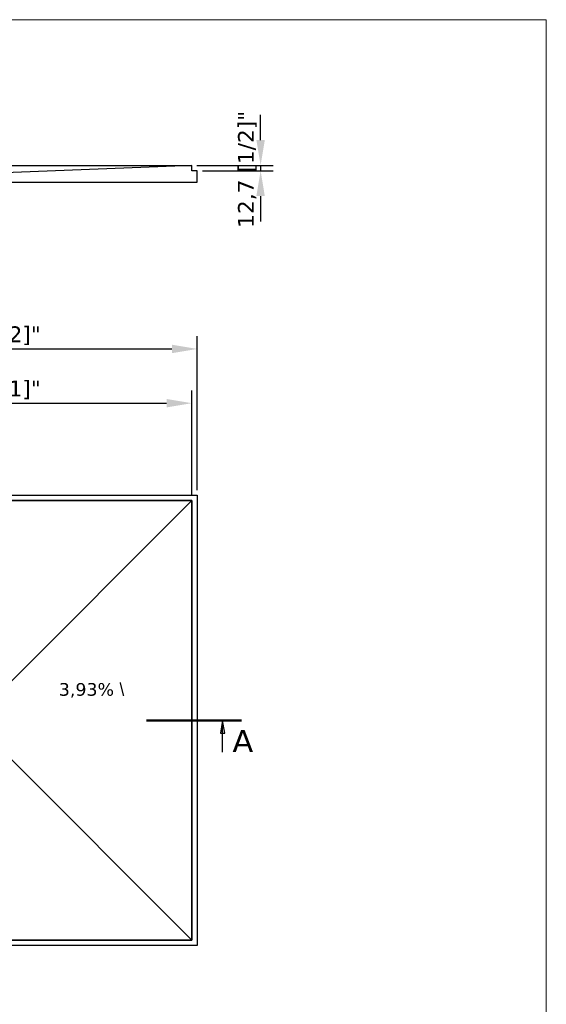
# Model space of a CAD drawing. Header units: millimetres. Extents: x -10668 to 10668, y -400 to 5820.
# Tile 27 of 28: x 2417 to 4080, y 2710 to 5820. Entities that reach past the tile are written whole.
import ezdxf

# ---------------------------------------------------------------- set-up
doc = ezdxf.new("R2010")
doc.units = ezdxf.units.MM
doc.header["$LTSCALE"] = 20
doc.linetypes.add('CHAIN', pattern=[0.3543, 0.2362, -0.0295, 0.0591, -0.0295])
for name, color, linetype, lineweight in [('_Sichtbarkanten', 7, 'Continuous', 25), ('Bemaßung (ISO)', 7, 'Continuous', 25), ('Rahmen (ISO)', 7, 'Continuous', 70), ('Schnittlinie (ISO)', 7, 'CHAIN', 25), ('Symbol (ISO)', 7, 'Continuous', 25)]:
    doc.layers.add(name, color=color, linetype=linetype, lineweight=lineweight)
doc.styles.add('Bezeichnungstext (DIN)', font='verdana.ttf')
doc.styles.add('Notiztext (ISO)', font='verdana.ttf')
doc.styles.add('Pfeiltext', font='verdana.ttf')
doc.dimstyles.new('wedi USA', dxfattribs={"dimscale": 20, "dimtxt": 2.5, "dimasz": 4, "dimexe": 2, "dimexo": 0.8, "dimgap": 0.3, "dimtad": 1, "dimdec": 1, "dimrnd": 1e-08, "dimtxsty": 'Notiztext (ISO)', "dimcen": 0.09, "dimclrd": 7, "dimclre": 7, "dimclrt": 256, "dimadec": 0, "dimazin": 2, "dimtfac": 0.6, "dimtmove": 0, "dimatfit": 3, "dimfxl": 1, "dimtolj": 1, "dimlwd": -1, "dimlwe": -1, "dimarcsym": 0})

# ---------------------------------------------------------------- blocks, each defined once
blk = doc.blocks.new('Ränder wedi_Zeichnungsrahmen')
at = {"layer": 'Rahmen (ISO)', "color": 208, "lineweight": 18, "true_color": 0x400040}
for p, q in [((204, 291), (20, 291)), ((204, 6), (204, 291))]:
    blk.add_line(p, q, dxfattribs=at)
blk = doc.blocks.new('2DTransSchnitt0')
at = {"layer": 'Schnittlinie (ISO)', "linetype": 'Continuous', "lineweight": 50}
for p, q in [((70.05, 180.34), (85.05, 180.34)), ((140.87, 180.34), (155.87, 180.34))]:
    blk.add_line(p, q, dxfattribs=at)
at = {"layer": 'Schnittlinie (ISO)', "linetype": 'Continuous'}
for p, q in [((73.05, 180.34), (72.7, 178.34)), ((73.05, 178.34), (73.05, 180.34)), ((73.4, 178.34), (73.05, 180.34)), ((152.87, 180.34), (152.52, 178.34)), ((152.87, 178.34), (152.87, 180.34)), ((153.22, 178.34), (152.87, 180.34)), ((72.7, 178.34), (73.4, 178.34)), ((73.05, 175.34), (73.05, 178.34)), ((152.52, 178.34), (153.22, 178.34)), ((152.87, 175.34), (152.87, 178.34))]:
    blk.add_line(p, q, dxfattribs=at)
at = {"layer": 'Schnittlinie (ISO)', "linetype": 'Continuous', "flags": 128}
for points in [[(73.4, 178.34), (73.05, 180.34), (72.7, 178.34), (73.4, 178.34)], [(153.22, 178.34), (152.87, 180.34), (152.52, 178.34), (153.22, 178.34)]]:
    blk.add_lwpolyline(points, dxfattribs=at)
at = {"layer": 'Schnittlinie (ISO)'}
for points in [[(73.4, 178.34), (73.05, 180.34), (72.7, 178.34), (73.4, 178.34)], [(153.22, 178.34), (152.87, 180.34), (152.52, 178.34), (153.22, 178.34)]]:
    blk.add_solid(points, dxfattribs=at)
at = {"layer": 'Schnittlinie (ISO)', "char_height": 3.5, "attachment_point": 7, "style": 'Bezeichnungstext (DIN)'}
for insert in [(68.32, 175.34), (154.43, 175.34)]:
    blk.add_mtext('A', dxfattribs=dict(at, insert=insert))
blk = doc.blocks.new('*D61')
at = {"layer": 'Bemaßung (ISO)', "color": 7, "transparency": 16777216}
for p, q in [((1572.2, 4317.1), (1572.2, 4648.7)), ((2960.6, 4317.1), (2960.6, 4648.7)), ((1652.2, 4608.7), (2880.6, 4608.7))]:
    blk.add_line(p, q, dxfattribs=at)
for points in [[(1652.2, 4622), (1652.2, 4595.4), (1572.2, 4608.7)], [(2880.6, 4622), (2880.6, 4595.4), (2960.6, 4608.7)]]:
    blk.add_solid(points, dxfattribs=at)
at = {"layer": 'Defpoints', "color": 0, "transparency": 16777216}
for p in [(2960.6, 4608.7), (1572.2, 4301.1), (2960.6, 4301.1)]:
    blk.add_point(p, dxfattribs=at)
at = {"layer": 'Bemaßung (ISO)', "transparency": 16777216, "insert": (2049.2, 4680.1), "char_height": 50, "attachment_point": 1, "style": 'Notiztext (ISO)'}
blk.add_mtext('\\A1;1041,4 [41]"', dxfattribs=at)
blk = doc.blocks.new('*D64')
at = {"layer": 'Bemaßung (ISO)', "color": 7, "transparency": 16777216}
for p, q in [((1555.2, 4334.1), (1555.2, 4820)), ((2977.6, 4334.1), (2977.6, 4820)), ((1635.2, 4780), (2897.6, 4780))]:
    blk.add_line(p, q, dxfattribs=at)
for points in [[(1635.2, 4793.3), (1635.2, 4766.7), (1555.2, 4780)], [(2897.6, 4793.3), (2897.6, 4766.7), (2977.6, 4780)]]:
    blk.add_solid(points, dxfattribs=at)
at = {"layer": 'Defpoints', "color": 0, "transparency": 16777216}
for p in [(2977.6, 4780), (1555.2, 4318.1), (2977.6, 4318.1)]:
    blk.add_point(p, dxfattribs=at)
at = {"layer": 'Bemaßung (ISO)', "transparency": 16777216, "insert": (2049.2, 4851.4), "char_height": 50, "attachment_point": 1, "style": 'Notiztext (ISO)'}
blk.add_mtext('\\A1;1066,8 [42]"', dxfattribs=at)
blk = doc.blocks.new('*D68')
at = {"layer": 'Bemaßung (ISO)', "color": 7, "transparency": 16777216}
for p, q in [((3177.5, 5439.9), (3177.5, 5519.9)), ((2976.6, 5359.9), (3217.5, 5359.9)), ((3177.5, 5359.9), (3177.5, 5343)), ((2993.6, 5343), (3217.5, 5343)), ((3177.5, 5263), (3177.5, 5183))]:
    blk.add_line(p, q, dxfattribs=at)
for points in [[(3164.2, 5439.9), (3190.8, 5439.9), (3177.5, 5359.9)], [(3164.2, 5263), (3190.8, 5263), (3177.5, 5343)]]:
    blk.add_solid(points, dxfattribs=at)
at = {"layer": 'Defpoints', "color": 0, "transparency": 16777216}
for p in [(2960.6, 5359.9), (2977.6, 5343), (3177.5, 5343)]:
    blk.add_point(p, dxfattribs=at)
at = {"layer": 'Bemaßung (ISO)', "transparency": 16777216, "insert": (3106.1, 5162.4), "char_height": 50, "attachment_point": 1, "rotation": 90, "style": 'Notiztext (ISO)'}
blk.add_mtext('\\A1;12,7 [1/2]"', dxfattribs=at)

msp = doc.modelspace()

# ---------------------------------------------------------------- linework, layer by layer
at = {"layer": '_Sichtbarkanten'}
for p, q in [((1572.15, 5359.91), (2960.62, 5359.91)), ((2960.62, 5359.91), (2368.35, 5336.58)), ((2960.65, 5359.91), (2960.62, 5359.91)), ((2960.65, 5342.98), (2960.65, 5359.91)), ((2977.59, 5342.98), (2960.65, 5342.98)), ((2977.59, 5306.58), (2977.59, 5342.98)), ((2347.72, 5306.58), (2977.59, 5306.58)), ((1555.19, 4318.05), (2977.59, 4318.05)), ((2960.65, 4301.12), (1572.12, 4301.12)), ((1572.15, 4301.09), (2960.62, 4301.09)), ((2960.62, 4301.09), (2368.35, 3708.82)), ((2960.62, 4301.09), (2960.62, 2912.62)), ((2960.65, 2912.59), (2960.65, 4301.12)), ((2977.59, 4318.05), (2977.59, 2895.65)), ((2960.62, 2912.62), (2368.35, 3504.88)), ((2977.59, 2895.65), (1555.19, 2895.65)), ((1572.12, 2912.59), (2960.65, 2912.59)), ((2960.62, 2912.62), (1572.15, 2912.62))]:
    msp.add_line(p, q, dxfattribs=at)

# ---------------------------------------------------------------- block references
at = {"xscale": 20, "yscale": 20, "zscale": 20}
msp.add_blockref('Ränder wedi_Zeichnungsrahmen', (0, 0), dxfattribs=at)
at = {"layer": 'Schnittlinie (ISO)', "xscale": 20, "yscale": 20, "zscale": 20}
msp.add_blockref('2DTransSchnitt0', (0, 0), dxfattribs=at)

# ---------------------------------------------------------------- texts
at = {"layer": 'Symbol (ISO)', "insert": (2540.19, 3724.61), "char_height": 40, "width": 383.7018, "attachment_point": 1, "style": 'Pfeiltext'}
msp.add_mtext('\\fVerdana|b0|i0;\\H40.0000;3,93% \\fAIGDT|b0|i0;\\H40.0000;\\\\', dxfattribs=at)

# ---------------------------------------------------------------- dimensions: what is measured, and where the dimension line sits
at = {"layer": 'Bemaßung (ISO)', "color": 7}
for base, p1, p2, angle, override, picture, middle in [((3177.49, 5342.98), (2960.62, 5359.91), (2977.59, 5342.98), 90, {"dimgap": 0.3, "dimdec": 1, "dimlfac": 0.75, "dimtol": 0, "dimlim": 0, "dimtp": 0, "dimtm": 0, "dimtdec": 2, "dimtofl": 1, "dimatfit": 1}, '*D68', (3177.49, 5351.44)), ((2977.59, 4779.99), (1555.19, 4318.05), (2977.59, 4318.05), 180, {"dimgap": 0.3, "dimdec": 1, "dimlfac": 0.75, "dimtol": 0, "dimlim": 0, "dimtp": 0, "dimtm": 0, "dimtdec": 2, "dimtofl": 0, "dimatfit": 1}, '*D64', (2266.39, 4779.99)), ((2960.62, 4608.7), (1572.15, 4301.09), (2960.62, 4301.09), 180, {"dimgap": 0.3, "dimdec": 1, "dimlfac": 0.75, "dimtol": 0, "dimlim": 0, "dimtp": 0, "dimtm": 0, "dimtdec": 2, "dimtofl": 0, "dimatfit": 1}, '*D61', (2266.39, 4608.7))]:
    dim = msp.add_linear_dim(base=base, p1=p1, p2=p2, angle=angle, text='<>"', dimstyle='wedi USA', override=override, dxfattribs=at)
    dim.commit()
    dim.dimension.update_dxf_attribs({"geometry": picture, "text_midpoint": middle, "dimtype": 160})

doc.saveas('drawing.dxf')
